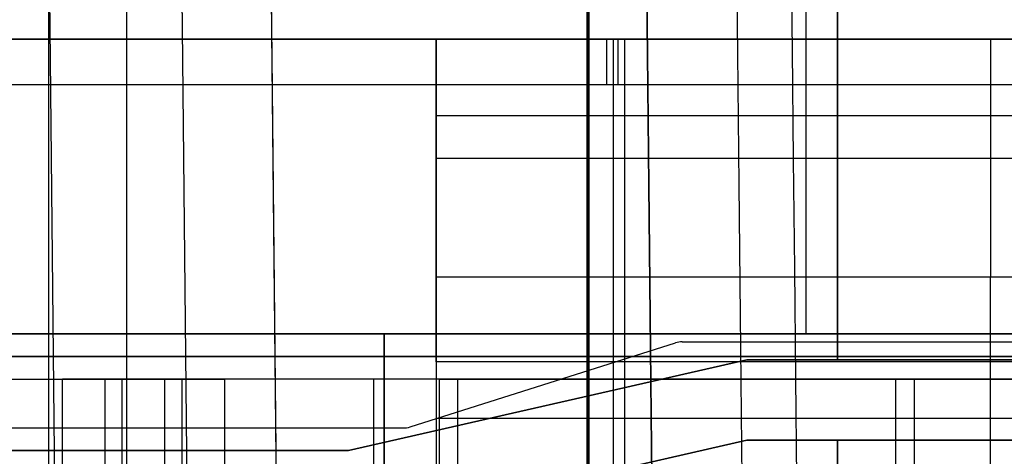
# Model space of a CAD drawing. Extents: x -64 to 57, y 4 to 161.
# Tile 49 of 256: x -61.08 to -56.74, y 59.62 to 61.54. Entities that reach past the tile are written whole.
import ezdxf

# ---------------------------------------------------------------- set-up
doc = ezdxf.new("R2010")
doc.units = 0
doc.layers.add('DEFAULT', color=7, linetype='CONTINUOUS')

msp = doc.modelspace()

# ---------------------------------------------------------------- linework, layer by layer
at = {"layer": 'DEFAULT', "color": 1}
for p, q in [((-60.9551, 12.1037, 35.613), (-60.9551, 150.6227, 35.613)), ((-58.5812, 9.8556, 31.6665), (-58.5812, 71.4914, 31.6665)), ((-58.5812, 9.855, 65.5085), (-58.5812, 71.4914, 65.5085)), ((-60.6117, 12.0995, 65.4553), (-60.6117, 71.385, 65.4553)), ((-60.6117, 12.0995, 31.7197), (-60.6117, 71.385, 31.7197))]:
    msp.add_line(p, q, dxfattribs=at)
at = {"layer": 'DEFAULT', "color": 254}
for p, q in [((-57.6171, 62.2065, 44.5166), (-57.6171, 60.1565, 44.5166)), ((-57.6171, 62.2065, 47.3166), (-57.6171, 60.1565, 47.3166)), ((-57.4771, 60.0415, 44.5166), (-57.4771, 62.0065, 44.5166)), ((-57.4771, 60.0415, 44.2166), (-57.4771, 62.0065, 44.2166)), ((-57.4771, 62.0065, 47.3166), (-57.4771, 60.0415, 47.3166)), ((-57.4771, 62.0065, 47.6166), (-57.4771, 60.0415, 47.6166)), ((-54.3571, 61.4565, 50.2166), (-62.5771, 61.4565, 50.2166)), ((-62.5771, 61.4565, 51.8166), (-54.3571, 61.4565, 51.8166)), ((-54.3571, 61.4565, 51.0166), (-62.5771, 61.4565, 51.0166)), ((-54.3571, 61.4565, 41.7666), (-62.4771, 61.4565, 41.7666)), ((-62.4771, 61.4565, 43.3666), (-54.3571, 61.4565, 43.3666)), ((-54.3571, 61.4565, 42.5666), (-62.4771, 61.4565, 42.5666)), ((-59.2471, 60.0337, 38.0966), (-59.2471, 61.4565, 38.0966)), ((-59.2471, 61.4565, 38.0966), (-54.3571, 61.4565, 38.0966)), ((-59.2471, 61.4565, 38.0966), (-59.2471, 61.4565, 38.7966)), ((-59.2471, 61.4565, 38.7966), (-54.3571, 61.4565, 38.7966)), ((-59.2471, 60.4065, 38.7966), (-59.2471, 61.4565, 38.7966)), ((-54.3571, 61.4565, 38.4466), (-59.2471, 61.4565, 38.4466)), ((-59.2471, 61.4565, 38.2466), (-59.2471, 56.9565, 38.2466)), ((-58.4671, 61.4565, 50.2166), (-58.4671, 60.0565, 50.2166)), ((-58.4671, 61.4565, 51.8166), (-58.4671, 61.4565, 50.2166)), ((-58.4171, 61.4565, 41.7666), (-58.4171, 60.0565, 41.7666)), ((-58.4171, 61.4565, 43.3666), (-58.4171, 61.4565, 41.7666)), ((-56.8021, 61.4565, 38.7966), (-56.8021, 61.4565, 38.0966)), ((-56.8021, 61.4565, 38.7966), (-56.8021, 60.4065, 38.7966)), ((-62.5771, 61.2565, 52.0166), (-54.3571, 61.2565, 52.0166)), ((-62.4771, 61.2565, 43.5666), (-54.3571, 61.2565, 43.5666)), ((-58.4671, 61.2565, 52.0166), (-58.4671, 50.6565, 52.0166)), ((-58.4171, 61.2565, 43.5666), (-58.4171, 50.6565, 43.5666)), ((-59.2471, 61.1201, 38.0966), (-46.4771, 61.1201, 38.0966)), ((-59.2471, 60.9315, 38.7966), (-54.3571, 60.9315, 38.7966)), ((-54.3571, 60.4065, 38.7966), (-59.2471, 60.4065, 38.7966)), ((-54.3571, 60.4065, 38.5966), (-59.2471, 60.4065, 38.5966)), ((-59.2471, 60.4065, 38.5966), (-59.2471, 57.9565, 38.5966)), ((-59.2471, 60.4065, 38.7966), (-59.2471, 60.4065, 38.5966)), ((-54.3571, 60.4065, 38.6966), (-59.2471, 60.4065, 38.6966)), ((-56.8021, 57.9565, 38.5966), (-56.8021, 60.4065, 38.5966)), ((-56.8021, 60.4065, 38.5966), (-56.8021, 60.4065, 38.7966)), ((-62.6771, 60.1565, 44.5166), (-56.2771, 60.1565, 44.5166)), ((-56.2771, 60.1565, 47.3166), (-62.6771, 60.1565, 47.3166)), ((-62.6771, 60.1565, 45.3916), (-56.2771, 60.1565, 45.3916)), ((-56.2771, 60.1565, 46.4416), (-62.6771, 60.1565, 46.4416)), ((-56.2771, 60.1565, 44.9541), (-62.6771, 60.1565, 44.9541)), ((-56.2771, 60.1565, 46.8791), (-62.6771, 60.1565, 46.8791)), ((-59.4771, 60.1565, 45.3916), (-59.4771, 60.1565, 44.5166)), ((-59.4771, 60.1565, 47.3166), (-59.4771, 60.1565, 46.4416)), ((-59.4771, 57.4565, 45.3916), (-59.4771, 60.1565, 45.3916)), ((-59.4771, 60.1565, 46.4416), (-59.4771, 57.4565, 46.4416)), ((-54.3571, 60.0565, 51.4966), (-61.3421, 60.0565, 51.4966)), ((-61.3421, 60.0565, 50.2166), (-54.3571, 60.0565, 50.2166)), ((-54.3571, 60.0565, 42.9966), (-61.3421, 60.0565, 42.9966)), ((-61.3421, 60.0565, 41.7666), (-54.3571, 60.0565, 41.7666)), ((-51.9421, 60.0565, 50.2466), (-61.3421, 60.0565, 50.2466)), ((-59.6333, 59.6415, 44.2166), (-57.8771, 60.0415, 44.2166)), ((-57.8771, 60.0415, 44.5166), (-59.6333, 59.6415, 44.5166)), ((-59.6333, 59.6415, 47.6166), (-57.8771, 60.0415, 47.6166)), ((-59.6333, 59.6415, 47.3166), (-57.8771, 60.0415, 47.3166)), ((-59.6333, 59.6415, 44.3666), (-57.8771, 60.0415, 44.3666)), ((-59.6333, 59.6415, 47.4666), (-57.8771, 60.0415, 47.4666)), ((-46.4771, 60.0337, 38.0966), (-59.2471, 60.0337, 38.0966)), ((-59.2471, 60.0337, 37.6966), (-59.2471, 60.0337, 38.0966)), ((-46.4771, 60.0337, 37.6966), (-59.2471, 60.0337, 37.6966)), ((-59.2471, 60.0337, 37.6966), (-59.2471, 59.5337, 37.6966)), ((-46.4771, 60.0337, 37.8966), (-59.2471, 60.0337, 37.8966)), ((-56.2771, 60.0415, 44.5166), (-57.8771, 60.0415, 44.5166)), ((-57.8771, 60.0415, 44.2166), (-57.8771, 60.0415, 44.5166)), ((-57.8771, 60.0415, 44.2166), (-56.2771, 60.0415, 44.2166)), ((-57.8771, 60.0415, 47.3166), (-56.2771, 60.0415, 47.3166)), ((-57.8771, 60.0415, 47.6166), (-56.2771, 60.0415, 47.6166)), ((-57.8771, 60.0415, 47.3166), (-57.8771, 60.0415, 47.6166)), ((-57.8771, 60.0415, 44.3666), (-56.2771, 60.0415, 44.3666)), ((-57.8771, 60.0415, 47.4666), (-56.2771, 60.0415, 47.4666)), ((-57.0771, 60.0415, 44.5166), (-57.0771, 60.0415, 44.2166)), ((-57.0771, 60.0415, 47.6166), (-57.0771, 60.0415, 47.3166)), ((-60.895, 58.9565, 50.6068), (-60.895, 59.9565, 50.6068)), ((-60.895, 59.9565, 50.6068), (-60.368, 59.9565, 50.0048)), ((-60.895, 58.9565, 42.1068), (-60.895, 59.9565, 42.1068)), ((-60.368, 59.9565, 41.5048), (-60.895, 59.9565, 42.1068)), ((-60.78, 59.9565, 50.4754), (-60.4477, 59.9565, 50.4754)), ((-60.78, 59.9565, 41.9754), (-60.4477, 59.9565, 41.9754)), ((-60.7069, 58.9565, 50.7714), (-60.7069, 59.9565, 50.7714)), ((-60.1799, 59.9565, 50.1695), (-60.7069, 59.9565, 50.7714)), ((-60.7069, 58.9565, 42.2714), (-60.7069, 59.9565, 42.2714)), ((-60.7069, 59.9565, 42.2714), (-60.1799, 59.9565, 41.6695)), ((-60.6315, 58.9565, 50.3058), (-60.6315, 59.9565, 50.3058)), ((-60.6315, 58.9565, 41.8058), (-60.6315, 59.9565, 41.8058)), ((-60.4434, 58.9565, 50.4705), (-60.4434, 59.9565, 50.4705)), ((-60.4434, 58.9565, 41.9705), (-60.4434, 59.9565, 41.9705)), ((-60.368, 58.9565, 50.0048), (-60.368, 59.9565, 50.0048)), ((-60.368, 58.9565, 41.5048), (-60.368, 59.9565, 41.5048)), ((-60.1799, 58.9565, 50.1695), (-60.1799, 59.9565, 50.1695)), ((-60.1799, 58.9565, 41.6695), (-60.1799, 59.9565, 41.6695)), ((-59.5216, 58.9565, 49.8709), (-59.5216, 59.9565, 49.8709)), ((-59.5216, 58.9565, 49.6209), (-59.5216, 59.9565, 49.6209)), ((-59.5216, 58.9565, 41.3709), (-59.5216, 59.9565, 41.3709)), ((-59.5216, 58.9565, 41.1209), (-59.5216, 59.9565, 41.1209)), ((-59.2338, 59.9565, 49.9196), (-59.2338, 58.9565, 49.9196)), ((-59.2338, 59.9565, 49.9196), (-55.2049, 59.9565, 51.3227)), ((-59.2338, 59.9565, 41.4196), (-59.2338, 58.9565, 41.4196)), ((-55.2049, 59.9565, 42.8227), (-59.2338, 59.9565, 41.4196)), ((-59.1516, 58.9565, 49.6835), (-59.1516, 59.9565, 49.6835)), ((-59.1516, 59.9565, 49.6835), (-55.1227, 59.9565, 51.0866)), ((-59.1516, 58.9565, 41.1835), (-59.1516, 59.9565, 41.1835)), ((-55.1227, 59.9565, 42.5866), (-59.1516, 59.9565, 41.1835)), ((-57.9171, 59.9565, 50.1134), (-57.9171, 59.9565, 50.3781)), ((-57.9171, 59.9565, 41.6134), (-57.9171, 59.9565, 41.8781)), ((-57.6378, 59.9565, 50.4754), (-56.8777, 59.9565, 50.4754)), ((-57.6378, 59.9565, 41.9754), (-56.8777, 59.9565, 41.9754)), ((-57.2194, 58.9565, 50.6211), (-57.2194, 59.9565, 50.6211)), ((-57.2194, 58.9565, 42.1211), (-57.2194, 59.9565, 42.1211)), ((-57.1371, 58.9565, 50.385), (-57.1371, 59.9565, 50.385)), ((-57.1371, 58.9565, 41.885), (-57.1371, 59.9565, 41.885)), ((-58.7552, 59.8415, 44.2166), (-58.7552, 59.8415, 44.5166)), ((-58.7552, 59.8415, 47.3166), (-58.7552, 59.8415, 47.6166)), ((-49.5815, 59.7837, 37.6966), (-59.2471, 59.7837, 37.6966)), ((-59.1771, 59.3915, 44.5166), (-57.8771, 59.6876, 44.5166)), ((-57.8771, 59.6876, 44.2166), (-59.1771, 59.3915, 44.2166)), ((-57.8771, 59.6876, 47.3166), (-59.1771, 59.3915, 47.3166)), ((-57.8771, 59.6876, 47.6166), (-59.1771, 59.3915, 47.6166)), ((-57.8771, 59.6876, 44.3666), (-59.1771, 59.3915, 44.3666)), ((-57.8771, 59.6876, 47.4666), (-59.1771, 59.3915, 47.4666)), ((-57.8771, 59.6876, 44.5166), (-56.2771, 59.6876, 44.5166)), ((-56.2771, 59.6876, 44.2166), (-57.8771, 59.6876, 44.2166)), ((-57.8771, 59.6876, 44.2166), (-57.8771, 59.6876, 44.5166)), ((-56.2771, 59.6876, 47.3166), (-57.8771, 59.6876, 47.3166)), ((-56.2771, 59.6876, 47.6166), (-57.8771, 59.6876, 47.6166)), ((-57.8771, 59.6876, 47.6166), (-57.8771, 59.6876, 47.3166)), ((-57.8771, 59.6876, 44.3666), (-56.2771, 59.6876, 44.3666)), ((-57.8771, 59.6876, 47.4666), (-56.2771, 59.6876, 47.4666)), ((-57.4771, 56.8954, 44.5166), (-57.4771, 59.6876, 44.5166)), ((-57.4771, 56.8954, 44.2166), (-57.4771, 59.6876, 44.2166)), ((-57.4771, 59.6876, 47.3166), (-57.4771, 56.8954, 47.3166)), ((-57.4771, 59.6876, 47.6166), (-57.4771, 56.8954, 47.6166)), ((-57.0771, 59.6876, 44.2166), (-57.0771, 59.6876, 44.5166)), ((-57.0771, 59.6876, 47.3166), (-57.0771, 59.6876, 47.6166)), ((-59.6333, 59.6415, 44.5166), (-62.0771, 59.6415, 44.5166)), ((-62.0771, 59.6415, 44.2166), (-59.6333, 59.6415, 44.2166)), ((-62.0771, 59.6415, 47.3166), (-59.6333, 59.6415, 47.3166)), ((-62.0771, 59.6415, 47.6166), (-59.6333, 59.6415, 47.6166)), ((-62.0771, 59.6415, 44.3666), (-59.6333, 59.6415, 44.3666)), ((-62.0771, 59.6415, 47.4666), (-59.6333, 59.6415, 47.4666)), ((-60.8552, 59.6415, 44.5166), (-60.8552, 59.6415, 44.2166)), ((-60.8552, 59.6415, 47.6166), (-60.8552, 59.6415, 47.3166)), ((-59.6333, 59.6415, 44.2166), (-59.6333, 59.6415, 44.5166)), ((-59.6333, 59.6415, 47.3166), (-59.6333, 59.6415, 47.6166))]:
    msp.add_line(p, q, dxfattribs=at)
at = {"layer": 'DEFAULT'}
for p, q in [((-58.5746, 55.9565, 38.7966), (-58.5746, 62.1065, 38.7966)), ((-58.5721, 55.9565, 39.0966), (-58.5721, 62.1065, 39.0966)), ((-59.3624, 59.7461, 53.0366), (-58.1919, 60.1168, 53.0366)), ((-59.3624, 59.7461, 52.7366), (-58.1919, 60.1168, 52.7366)), ((-59.3624, 59.7461, 52.8866), (-58.1919, 60.1168, 52.8866)), ((-58.1919, 60.1168, 52.7366), (-58.1919, 60.1168, 53.0366)), ((-58.1617, 60.1215, 53.0366), (-56.4771, 60.1215, 53.0366)), ((-58.1617, 60.1215, 52.7366), (-56.4771, 60.1215, 52.7366)), ((-58.1617, 60.1215, 53.0366), (-58.1617, 60.1215, 52.7366)), ((-58.1617, 60.1215, 52.8866), (-56.4771, 60.1215, 52.8866)), ((-57.3194, 60.1215, 53.0366), (-57.3194, 60.1215, 52.7366)), ((-58.7771, 59.9315, 52.7366), (-58.7771, 59.9315, 53.0366)), ((-62.1771, 59.7415, 53.0366), (-59.3926, 59.7415, 53.0366)), ((-62.1771, 59.7415, 52.7366), (-59.3926, 59.7415, 52.7366)), ((-62.1771, 59.7415, 52.8866), (-59.3926, 59.7415, 52.8866)), ((-60.7849, 59.7415, 53.0366), (-60.7849, 59.7415, 52.7366)), ((-59.3926, 59.7415, 53.0366), (-59.3926, 59.7415, 52.7366)), ((-59.3624, 59.7461, 52.7366), (-59.3624, 59.7461, 53.0366))]:
    msp.add_line(p, q, dxfattribs=at)
at = {"layer": 'DEFAULT', "color": 1, "extrusion": (8.80849e-08, 1.65877e-11, 1)}
msp.add_arc((2112.4494, 83.1513, 30.3646), 2172.531, 178.0582251, 181.9633825, dxfattribs=at)
at = {"layer": 'DEFAULT', "color": 1, "extrusion": (6.37239e-09, -5.38277e-14, 1)}
msp.add_arc((2106.8678, 83.1507, 28.609), 2167.9273, 178.056369, 181.9652383, dxfattribs=at)
at = {"layer": 'DEFAULT', "color": 1, "extrusion": (-6.39751e-09, 3.73463e-14, 1)}
msp.add_arc((2106.8678, 83.1507, 68.566), 2167.9273, 178.056369, 181.9652417, dxfattribs=at)
at = {"layer": 'DEFAULT', "color": 1, "extrusion": (-4.01616e-05, -4.47712e-09, 1)}
msp.add_arc((2112.4396, 83.1513, 28.6012), 2172.9134, 178.0606672, 181.9609199, dxfattribs=at)
at = {"layer": 'DEFAULT', "color": 1, "extrusion": (4.01504e-05, 4.4757e-09, 1)}
msp.add_arc((2112.4343, 83.1513, 68.5737), 2172.912, 178.060666, 181.9609244, dxfattribs=at)
at = {"layer": 'DEFAULT', "color": 1, "extrusion": (8.84343e-08, 1.65026e-11, 1)}
msp.add_arc((2112.4606, 83.1513, 30.3646), 2172.5422, 178.0615914, 181.9600157, dxfattribs=at)
at = {"layer": 'DEFAULT', "color": 1, "extrusion": (-8.77825e-08, -1.6417e-11, 1)}
msp.add_arc((2112.4589, 83.1513, 66.8103), 2172.5405, 178.0615925, 181.9600222, dxfattribs=at)
at = {"layer": 'DEFAULT', "color": 1, "extrusion": (-1.20336e-07, -1.63837e-11, 1)}
msp.add_arc((2114.1223, 83.1513, 66.7525), 2172.5478, 178.0626042, 181.9590105, dxfattribs=at)
at = {"layer": 'DEFAULT', "color": 1, "extrusion": (1.21146e-07, 1.64666e-11, 1)}
msp.add_arc((2114.1246, 83.1513, 30.4225), 2172.5492, 178.0626034, 181.9590034, dxfattribs=at)
at = {"layer": 'DEFAULT', "color": 1, "extrusion": (-8.19297e-05, -1.02067e-08, 1)}
msp.add_arc((2109.4242, 83.1507, 30.4411), 2167.4488, 178.0582714, 181.963356, dxfattribs=at)
at = {"layer": 'DEFAULT', "color": 1, "extrusion": (8.1905e-05, 1.02059e-08, 1)}
msp.add_arc((2109.4164, 83.1507, 66.7338), 2167.4489, 178.0582742, 181.9633612, dxfattribs=at)
at = {"layer": 'DEFAULT', "color": 1, "extrusion": (0.026177, -5.2664e-15, 0.999657)}
msp.add_arc((83.1488, -2118.5656, 30.1222), 2177.1597, 90.3056479, 91.9301712, dxfattribs=at)
at = {"layer": 'DEFAULT', "color": 1, "extrusion": (-0.026177, -7.7076e-15, 0.999657)}
msp.add_arc((-83.1488, 2121.1093, 67.0195), 2177.1597, 270.3056479, 271.9301871, dxfattribs=at)
at = {"layer": 'DEFAULT', "color": 254, "extrusion": (1, 1.19249e-08, 7.10543e-15)}
msp.add_arc((61.2565, 51.8166, -58.4964), 0.2, 0, 90, dxfattribs=at)
at = {"layer": 'DEFAULT', "color": 254, "extrusion": (1, 1.19249e-08, 0)}
msp.add_arc((61.2565, 43.3666, -58.4464), 0.2, 0, 90, dxfattribs=at)
at = {"layer": 'DEFAULT'}
for centre, start, end in [((-58.1617, 60.0215, 53.0366), 90, 107.5713), ((-58.1617, 60.0215, 52.7366), 90, 107.5713), ((-58.1617, 60.0215, 52.8866), 90, 107.5713), ((-59.3926, 59.8415, 53.0366), 270, 287.5713), ((-59.3926, 59.8415, 52.7366), 270, 287.5713), ((-59.3926, 59.8415, 52.8866), 270, 287.5713)]:
    msp.add_arc(centre, 0.1, start, end, dxfattribs=at)
at = {"layer": 'DEFAULT', "color": 254, "extrusion": (-1.19249e-08, 1, 1.00688e-15)}
msp.add_arc((61.1771, 50.3597, 59.9565), 0.625, 90, 138.7982, dxfattribs=at)
at = {"layer": 'DEFAULT', "color": 254, "extrusion": (-1.19249e-08, 1, 6.01098e-16)}
msp.add_arc((61.1771, 50.3597, 59.9565), 0.375, 90, 138.7982, dxfattribs=at)
at = {"layer": 'DEFAULT', "color": 254, "extrusion": (-1.19249e-08, 1, 8.50389e-16)}
msp.add_arc((61.1771, 41.8597, 59.9565), 0.625, 90, 138.7982, dxfattribs=at)
at = {"layer": 'DEFAULT', "color": 254, "extrusion": (-1.19249e-08, 1, 8.56291e-17)}
msp.add_arc((61.1771, 41.8597, 59.9565), 0.375, 90, 138.7982, dxfattribs=at)
at = {"layer": 'DEFAULT', "color": 254, "extrusion": (-1.19249e-08, 1, 5.00951e-16)}
msp.add_arc((59.5216, 50.7459, 59.9565), 1.125, 250.7982, 318.7982, dxfattribs=at)
at = {"layer": 'DEFAULT', "color": 254, "extrusion": (-1.19249e-08, 1, 3.26855e-16)}
msp.add_arc((59.5216, 42.2459, 59.9565), 1.125, 250.7982, 318.7982, dxfattribs=at)
at = {"layer": 'DEFAULT', "color": 254, "extrusion": (-1.19249e-08, 1, 2.22167e-16)}
msp.add_arc((59.5216, 50.7459, 59.9565), 0.875, 250.7982, 318.7982, dxfattribs=at)
at = {"layer": 'DEFAULT', "color": 254, "extrusion": (-1.19249e-08, 1, 8.69728e-17)}
msp.add_arc((59.5216, 42.2459, 59.9565), 0.875, 250.7982, 318.7982, dxfattribs=at)

doc.saveas('drawing.dxf')
